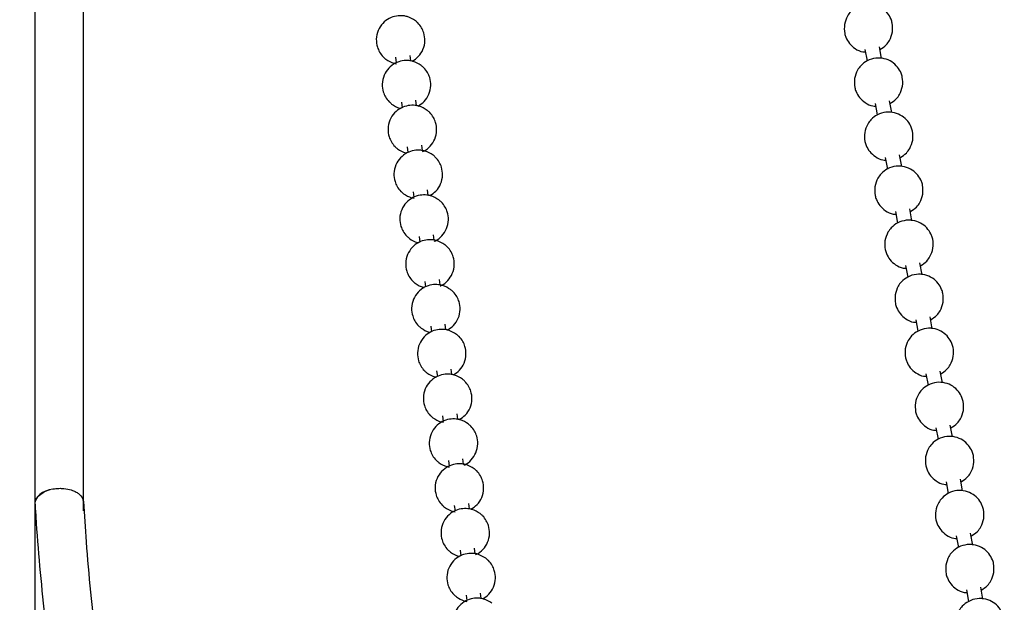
# Model space of a CAD drawing. Header units: millimetres. Extents: x 313 to 1951, y 543 to 2760.
# Tile 54 of 64: x 1662 to 1764, y 2303 to 2363. Entities that reach past the tile are written whole.
import ezdxf

# ---------------------------------------------------------------- set-up
doc = ezdxf.new("R2010")
doc.units = ezdxf.units.MM
doc.header["$LTSCALE"] = 10
doc.linetypes.add('PHANTOM', pattern=[12.7, 6.35, -1.27, 1.27, -1.27, 1.27, -1.27])

msp = doc.modelspace()

# ---------------------------------------------------------------- linework, layer by layer
at = {"color": 7, "linetype": 'Continuous', "lineweight": 25}
for p, q in [((1663.99, 2631.66), (1663.99, 2313.37)), ((1668.99, 2313.37), (1668.99, 2590.95)), ((1749.42, 2360.07), (1749.64, 2358.89)), ((1751.12, 2359.13), (1750.9, 2360.35)), ((1701.11, 2359.26), (1701.18, 2358.69)), ((1702.67, 2358.89), (1702.6, 2359.45)), ((1701.71, 2354.64), (1701.79, 2354.07)), ((1703.27, 2354.27), (1703.2, 2354.84)), ((1750.47, 2354.51), (1750.69, 2353.33)), ((1752.17, 2353.57), (1751.94, 2354.78)), ((1702.32, 2350.03), (1702.39, 2349.46)), ((1703.88, 2349.66), (1703.81, 2350.23)), ((1751.51, 2348.94), (1751.73, 2347.76)), ((1753.21, 2348.01), (1752.98, 2349.22)), ((1702.92, 2345.42), (1703, 2344.85)), ((1704.48, 2345.05), (1704.41, 2345.61)), ((1752.55, 2343.38), (1752.78, 2342.2)), ((1754.26, 2342.44), (1754.03, 2343.66)), ((1703.53, 2340.81), (1703.6, 2340.23)), ((1705.09, 2340.44), (1705.02, 2341)), ((1753.6, 2337.81), (1753.82, 2336.63)), ((1755.3, 2336.88), (1755.07, 2338.09)), ((1704.13, 2336.19), (1704.21, 2335.62)), ((1705.69, 2335.82), (1705.62, 2336.39)), ((1706.3, 2331.21), (1706.23, 2331.78)), ((1754.64, 2332.25), (1754.86, 2331.07)), ((1756.34, 2331.31), (1756.12, 2332.53)), ((1704.74, 2331.58), (1704.81, 2331.01)), ((1705.34, 2326.97), (1705.42, 2326.4)), ((1706.9, 2326.6), (1706.83, 2327.16)), ((1755.68, 2326.69), (1755.91, 2325.5)), ((1757.39, 2325.75), (1757.16, 2326.96)), ((1707.51, 2321.99), (1707.44, 2322.55)), ((1705.95, 2322.35), (1706.02, 2321.78)), ((1756.73, 2321.12), (1756.95, 2319.94)), ((1758.43, 2320.18), (1758.2, 2321.4)), ((1706.55, 2317.74), (1706.63, 2317.17)), ((1708.11, 2317.37), (1708.04, 2317.94)), ((1757.77, 2315.56), (1757.99, 2314.37)), ((1759.47, 2314.62), (1759.25, 2315.83)), ((1668.91, 2313.86), (1668.95, 2313.54)), ((1663.99, 2313.37), (1663.99, 2289.46)), ((1664, 2313.31), (1664, 2313.25)), ((1668.99, 2312.57), (1668.99, 2313.37)), ((1707.16, 2313.13), (1707.23, 2312.56)), ((1708.72, 2312.76), (1708.65, 2313.32)), ((1758.82, 2309.99), (1759.04, 2308.81)), ((1760.52, 2309.05), (1760.29, 2310.27)), ((1707.76, 2308.52), (1707.84, 2307.95)), ((1709.32, 2308.15), (1709.25, 2308.71)), ((1759.86, 2304.43), (1760.08, 2303.25)), ((1761.56, 2303.49), (1761.33, 2304.7)), ((1708.37, 2303.9), (1708.44, 2303.33)), ((1709.93, 2303.53), (1709.86, 2304.1))]:
    msp.add_line(p, q, dxfattribs=at)
at = {"color": 250, "linetype": 'PHANTOM', "lineweight": 18, "flags": 128}
msp.add_lwpolyline([(1664, 2313.25), (1664.02, 2313.5), (1664.33, 2314.06), (1664.97, 2314.52), (1665.85, 2314.82)], dxfattribs=at)
at = {"color": 7, "linetype": 'Continuous', "lineweight": 25}
msp.add_ellipse((1666.49, 2313.42), major_axis=(2.5, 0.09), ratio=0.582916, start_param=1.812544, end_param=3.121541, dxfattribs=at)
for points, knots in [([(1752.25, 2361.87), (1752.26, 2362.17), (1752.29, 2362.62), (1752.08, 2363.29), (1751.75, 2363.85), (1751.16, 2364.39), (1750.37, 2364.73), (1749.47, 2364.79), (1748.61, 2364.52), (1747.99, 2364.05), (1747.52, 2363.43), (1747.39, 2362.94), (1747.31, 2362.64)], [0, 0, 0, 0, 0.116766, 0.171276, 0.263775, 0.365044, 0.473522, 0.586275, 0.703373, 0.809175, 0.882027, 1, 1, 1, 1]), ([(1703.15, 2363.03), (1702.88, 2363.19), (1702.49, 2363.43), (1701.82, 2363.56), (1701.18, 2363.54), (1700.43, 2363.29), (1699.76, 2362.78), (1699.27, 2362.03), (1699.08, 2361.16), (1699.19, 2360.38), (1699.46, 2359.77), (1699.77, 2359.35), (1700.02, 2359.14), (1700.11, 2359.06)], [0, 0, 0, 0, 0.119423, 0.172466, 0.26263, 0.361362, 0.468243, 0.580455, 0.69827, 0.803283, 0.874468, 0.954709, 1, 1, 1, 1]), ([(1702.82, 2358.86), (1703.04, 2359), (1703.51, 2359.31), (1703.99, 2360.07), (1704.18, 2360.93), (1704.07, 2361.71), (1703.8, 2362.33), (1703.49, 2362.74), (1703.24, 2362.95), (1703.15, 2363.03)], [0, 0, 0, 0, 0.15977, 0.3370767, 0.523236, 0.6891673, 0.8016465, 0.9284362, 1, 1, 1, 1]), ([(1747.31, 2362.64), (1747.29, 2362.33), (1747.27, 2361.88), (1747.48, 2361.22), (1747.8, 2360.65), (1748.4, 2360.12), (1749, 2359.82), (1749.38, 2359.81), (1749.47, 2359.81)], [0, 0, 0, 0, 0.228808, 0.335623, 0.516878, 0.715318, 0.927885, 1, 1, 1, 1]), ([(1750.95, 2360.05), (1751.18, 2360.2), (1751.57, 2360.45), (1752.04, 2361.08), (1752.17, 2361.57), (1752.25, 2361.87)], [0, 0, 0, 0, 0.352082, 0.599442, 1, 1, 1, 1]), ([(1700.11, 2359.06), (1700.38, 2358.89), (1700.72, 2358.67), (1701.11, 2358.61), (1701.2, 2358.59)], [0, 0, 0, 0, 0.783828, 1, 1, 1, 1]), ([(1753.29, 2356.3), (1753.31, 2356.61), (1753.33, 2357.06), (1753.12, 2357.72), (1752.79, 2358.29), (1752.2, 2358.83), (1751.41, 2359.17), (1750.51, 2359.22), (1749.66, 2358.96), (1749.04, 2358.48), (1748.56, 2357.86), (1748.43, 2357.37), (1748.35, 2357.07)], [0, 0, 0, 0, 0.116766, 0.171276, 0.263775, 0.365044, 0.473522, 0.586275, 0.703373, 0.809175, 0.882027, 1, 1, 1, 1]), ([(1703.76, 2358.42), (1703.49, 2358.58), (1703.1, 2358.82), (1702.42, 2358.95), (1701.78, 2358.93), (1701.04, 2358.68), (1700.37, 2358.17), (1699.88, 2357.42), (1699.69, 2356.54), (1699.79, 2355.77), (1700.06, 2355.15), (1700.37, 2354.74), (1700.62, 2354.53), (1700.71, 2354.45)], [0, 0, 0, 0, 0.119423, 0.172466, 0.26263, 0.361362, 0.468243, 0.580455, 0.69827, 0.803283, 0.874468, 0.954709, 1, 1, 1, 1]), ([(1703.43, 2354.24), (1703.65, 2354.39), (1704.12, 2354.7), (1704.59, 2355.45), (1704.79, 2356.32), (1704.68, 2357.1), (1704.41, 2357.71), (1704.1, 2358.13), (1703.85, 2358.34), (1703.76, 2358.42)], [0, 0, 0, 0, 0.15977, 0.337077, 0.523236, 0.689167, 0.801647, 0.928436, 1, 1, 1, 1]), ([(1748.35, 2357.07), (1748.33, 2356.77), (1748.31, 2356.31), (1748.52, 2355.65), (1748.85, 2355.08), (1749.44, 2354.56), (1750.04, 2354.25), (1750.42, 2354.24), (1750.52, 2354.24)], [0, 0, 0, 0, 0.228808, 0.335623, 0.516878, 0.715318, 0.927885, 1, 1, 1, 1]), ([(1752, 2354.48), (1752.22, 2354.63), (1752.61, 2354.89), (1753.08, 2355.52), (1753.21, 2356), (1753.29, 2356.3)], [0, 0, 0, 0, 0.352082, 0.599442, 1, 1, 1, 1]), ([(1704.36, 2353.8), (1704.09, 2353.97), (1703.7, 2354.21), (1703.03, 2354.33), (1702.39, 2354.32), (1701.64, 2354.07), (1700.97, 2353.56), (1700.48, 2352.81), (1700.29, 2351.93), (1700.4, 2351.16), (1700.67, 2350.54), (1700.98, 2350.12), (1701.23, 2349.91), (1701.32, 2349.84)], [0, 0, 0, 0, 0.119423, 0.172466, 0.26263, 0.361362, 0.468243, 0.580455, 0.69827, 0.803283, 0.874468, 0.954709, 1, 1, 1, 1]), ([(1700.71, 2354.45), (1700.98, 2354.27), (1701.27, 2354.08), (1701.61, 2354.02), (1701.65, 2354.01)], [0, 0, 0, 0, 0.901532, 1, 1, 1, 1]), ([(1703.89, 2349.57), (1703.93, 2349.58), (1704.23, 2349.68), (1704.7, 2350.1), (1705.2, 2350.83), (1705.39, 2351.71), (1705.28, 2352.48), (1705.01, 2353.1), (1704.7, 2353.52), (1704.45, 2353.73), (1704.36, 2353.8)], [0, 0, 0, 0, 0.021607, 0.185349, 0.357258, 0.53775, 0.69863, 0.807685, 0.930615, 1, 1, 1, 1]), ([(1754.33, 2350.74), (1754.35, 2351.04), (1754.37, 2351.5), (1754.16, 2352.16), (1753.84, 2352.72), (1753.24, 2353.26), (1752.46, 2353.6), (1751.56, 2353.66), (1750.7, 2353.4), (1750.08, 2352.92), (1749.6, 2352.3), (1749.47, 2351.81), (1749.39, 2351.51)], [0, 0, 0, 0, 0.116766, 0.171276, 0.263775, 0.365044, 0.473522, 0.586275, 0.703373, 0.809175, 0.882027, 1, 1, 1, 1]), ([(1749.39, 2351.51), (1749.38, 2351.2), (1749.35, 2350.75), (1749.56, 2350.09), (1749.89, 2349.52), (1750.49, 2349), (1751.08, 2348.69), (1751.46, 2348.68), (1751.56, 2348.68)], [0, 0, 0, 0, 0.228808, 0.335623, 0.516878, 0.715318, 0.927885, 1, 1, 1, 1]), ([(1753.04, 2348.92), (1753.27, 2349.07), (1753.65, 2349.32), (1754.12, 2349.95), (1754.25, 2350.44), (1754.33, 2350.74)], [0, 0, 0, 0, 0.352082, 0.599442, 1, 1, 1, 1]), ([(1704.97, 2349.19), (1704.7, 2349.36), (1704.31, 2349.59), (1703.63, 2349.72), (1702.99, 2349.71), (1702.25, 2349.45), (1701.58, 2348.94), (1701.09, 2348.19), (1700.9, 2347.32), (1701, 2346.54), (1701.27, 2345.93), (1701.58, 2345.51), (1701.83, 2345.3), (1701.92, 2345.22)], [0, 0, 0, 0, 0.119423, 0.172466, 0.26263, 0.361362, 0.468243, 0.580455, 0.69827, 0.803283, 0.874468, 0.954709, 1, 1, 1, 1]), ([(1701.32, 2349.84), (1701.58, 2349.66), (1701.88, 2349.47), (1702.22, 2349.4), (1702.25, 2349.4)], [0, 0, 0, 0, 0.901532, 1, 1, 1, 1]), ([(1704.64, 2345.02), (1704.86, 2345.16), (1705.33, 2345.47), (1705.8, 2346.23), (1706, 2347.1), (1705.89, 2347.87), (1705.62, 2348.49), (1705.31, 2348.91), (1705.06, 2349.12), (1704.97, 2349.19)], [0, 0, 0, 0, 0.15977, 0.337077, 0.523236, 0.689167, 0.801647, 0.928436, 1, 1, 1, 1]), ([(1755.38, 2345.17), (1755.39, 2345.48), (1755.42, 2345.93), (1755.21, 2346.59), (1754.88, 2347.16), (1754.29, 2347.7), (1753.5, 2348.04), (1752.6, 2348.1), (1751.75, 2347.83), (1751.12, 2347.35), (1750.65, 2346.73), (1750.52, 2346.25), (1750.44, 2345.94)], [0, 0, 0, 0, 0.116766, 0.171276, 0.263775, 0.365044, 0.473522, 0.586275, 0.703373, 0.809175, 0.882027, 1, 1, 1, 1]), ([(1750.44, 2345.94), (1750.42, 2345.64), (1750.4, 2345.19), (1750.61, 2344.53), (1750.94, 2343.96), (1751.53, 2343.43), (1752.13, 2343.12), (1752.51, 2343.11), (1752.6, 2343.11)], [0, 0, 0, 0, 0.228808, 0.335623, 0.516878, 0.715318, 0.927885, 1, 1, 1, 1]), ([(1705.57, 2344.58), (1705.3, 2344.74), (1704.91, 2344.98), (1704.24, 2345.11), (1703.6, 2345.09), (1702.85, 2344.84), (1702.18, 2344.33), (1701.69, 2343.58), (1701.5, 2342.71), (1701.61, 2341.93), (1701.88, 2341.32), (1702.19, 2340.9), (1702.44, 2340.69), (1702.53, 2340.61)], [0, 0, 0, 0, 0.119423, 0.172466, 0.26263, 0.361362, 0.468243, 0.580455, 0.69827, 0.803283, 0.874468, 0.954709, 1, 1, 1, 1]), ([(1701.92, 2345.22), (1702.19, 2345.05), (1702.53, 2344.84), (1702.93, 2344.77), (1703.01, 2344.75)], [0, 0, 0, 0, 0.7838275, 1, 1, 1, 1]), ([(1754.08, 2343.36), (1754.31, 2343.51), (1754.7, 2343.76), (1755.17, 2344.39), (1755.3, 2344.87), (1755.38, 2345.17)], [0, 0, 0, 0, 0.352082, 0.599442, 1, 1, 1, 1]), ([(1705.1, 2340.34), (1705.14, 2340.35), (1705.44, 2340.45), (1705.91, 2340.88), (1706.41, 2341.61), (1706.6, 2342.49), (1706.49, 2343.26), (1706.22, 2343.88), (1705.91, 2344.29), (1705.66, 2344.5), (1705.57, 2344.58)], [0, 0, 0, 0, 0.021607, 0.185349, 0.357258, 0.53775, 0.69863, 0.807685, 0.930615, 1, 1, 1, 1]), ([(1756.42, 2339.61), (1756.44, 2339.92), (1756.46, 2340.37), (1756.25, 2341.03), (1755.92, 2341.59), (1755.33, 2342.13), (1754.54, 2342.48), (1753.65, 2342.53), (1752.79, 2342.27), (1752.17, 2341.79), (1751.69, 2341.17), (1751.56, 2340.68), (1751.48, 2340.38)], [0, 0, 0, 0, 0.116766, 0.171276, 0.263775, 0.365044, 0.473522, 0.586275, 0.703373, 0.809175, 0.882027, 1, 1, 1, 1]), ([(1706.18, 2339.97), (1705.91, 2340.13), (1705.52, 2340.37), (1704.84, 2340.5), (1704.2, 2340.48), (1703.46, 2340.23), (1702.79, 2339.72), (1702.3, 2338.97), (1702.11, 2338.09), (1702.21, 2337.32), (1702.48, 2336.7), (1702.79, 2336.29), (1703.04, 2336.08), (1703.13, 2336)], [0, 0, 0, 0, 0.119423, 0.172466, 0.26263, 0.361362, 0.468243, 0.580455, 0.69827, 0.803283, 0.874468, 0.954709, 1, 1, 1, 1]), ([(1702.53, 2340.61), (1702.79, 2340.44), (1703.09, 2340.24), (1703.43, 2340.18), (1703.46, 2340.17)], [0, 0, 0, 0, 0.901532, 1, 1, 1, 1]), ([(1705.71, 2335.73), (1705.74, 2335.74), (1706.04, 2335.84), (1706.52, 2336.26), (1707.01, 2336.99), (1707.2, 2337.87), (1707.1, 2338.65), (1706.83, 2339.26), (1706.52, 2339.68), (1706.27, 2339.89), (1706.18, 2339.97)], [0, 0, 0, 0, 0.021607, 0.185349, 0.357258, 0.53775, 0.69863, 0.807685, 0.930615, 1, 1, 1, 1]), ([(1751.48, 2340.38), (1751.47, 2340.07), (1751.44, 2339.62), (1751.65, 2338.96), (1751.98, 2338.39), (1752.57, 2337.87), (1753.17, 2337.56), (1753.55, 2337.55), (1753.65, 2337.55)], [0, 0, 0, 0, 0.228808, 0.335623, 0.516878, 0.715318, 0.927885, 1, 1, 1, 1]), ([(1755.13, 2337.79), (1755.36, 2337.94), (1755.74, 2338.2), (1756.21, 2338.82), (1756.34, 2339.31), (1756.42, 2339.61)], [0, 0, 0, 0, 0.352082, 0.599442, 1, 1, 1, 1]), ([(1757.47, 2334.04), (1757.48, 2334.35), (1757.51, 2334.8), (1757.29, 2335.46), (1756.97, 2336.03), (1756.37, 2336.57), (1755.59, 2336.91), (1754.69, 2336.97), (1753.83, 2336.7), (1753.21, 2336.23), (1752.74, 2335.6), (1752.61, 2335.12), (1752.53, 2334.82)], [0, 0, 0, 0, 0.116766, 0.171276, 0.263775, 0.365044, 0.473522, 0.586275, 0.703373, 0.809175, 0.882027, 1, 1, 1, 1]), ([(1706.78, 2335.35), (1706.51, 2335.52), (1706.12, 2335.76), (1705.45, 2335.88), (1704.81, 2335.87), (1704.06, 2335.62), (1703.39, 2335.11), (1702.9, 2334.35), (1702.71, 2333.48), (1702.82, 2332.71), (1703.09, 2332.09), (1703.4, 2331.67), (1703.65, 2331.46), (1703.74, 2331.39)], [0, 0, 0, 0, 0.119423, 0.172466, 0.26263, 0.361362, 0.468243, 0.580455, 0.69827, 0.803283, 0.874468, 0.954709, 1, 1, 1, 1]), ([(1703.13, 2336), (1703.4, 2335.82), (1703.69, 2335.63), (1704.03, 2335.57), (1704.07, 2335.56)], [0, 0, 0, 0, 0.901532, 1, 1, 1, 1]), ([(1706.45, 2331.18), (1706.67, 2331.33), (1707.14, 2331.63), (1707.62, 2332.39), (1707.81, 2333.26), (1707.7, 2334.03), (1707.43, 2334.65), (1707.12, 2335.07), (1706.87, 2335.28), (1706.78, 2335.35)], [0, 0, 0, 0, 0.15977, 0.337077, 0.523236, 0.689167, 0.801647, 0.928436, 1, 1, 1, 1]), ([(1752.53, 2334.82), (1752.51, 2334.51), (1752.49, 2334.06), (1752.7, 2333.4), (1753.02, 2332.83), (1753.62, 2332.3), (1754.21, 2331.99), (1754.59, 2331.98), (1754.69, 2331.98)], [0, 0, 0, 0, 0.228808, 0.335623, 0.516878, 0.715318, 0.927885, 1, 1, 1, 1]), ([(1643.3, 2334), (1643.47, 2330.95), (1643.82, 2324.68), (1644.62, 2315.34), (1645.61, 2305.95), (1646.82, 2296.71), (1648.23, 2287.61), (1649.84, 2278.67), (1651.65, 2269.88), (1653.67, 2261.25), (1655.89, 2252.79), (1658.31, 2244.51), (1660.93, 2236.39), (1663.75, 2228.46), (1666.77, 2220.71), (1669.99, 2213.15), (1673.41, 2205.79), (1677.02, 2198.62), (1680.83, 2191.65), (1684.83, 2184.89), (1689.03, 2178.34), (1693.42, 2172.01), (1697.99, 2165.89), (1702.78, 2160.01), (1706.28, 2155.91), (1708.25, 2153.84), (1708.5, 2153.57)], [0, 0, 0, 0, 0.040634, 0.083635, 0.126657, 0.169701, 0.212765, 0.255852, 0.298961, 0.342094, 0.385252, 0.428436, 0.471649, 0.514893, 0.55817, 0.601484, 0.644838, 0.688234, 0.731678, 0.775173, 0.818725, 0.862338, 0.906017, 0.94977, 0.9936, 1, 1, 1, 1]), ([(1712.19, 2156.98), (1711.17, 2158.08), (1708.4, 2161.07), (1704.1, 2166.25), (1699.26, 2172.48), (1694.61, 2179), (1690.16, 2185.78), (1685.91, 2192.83), (1681.87, 2200.14), (1678.03, 2207.7), (1674.41, 2215.51), (1671, 2223.57), (1667.82, 2231.87), (1664.85, 2240.41), (1662.12, 2249.17), (1659.61, 2258.16), (1657.34, 2267.37), (1655.3, 2276.78), (1653.5, 2286.41), (1651.93, 2296.23), (1650.61, 2306.24), (1649.53, 2316.44), (1648.75, 2325.76), (1648.44, 2331.76), (1648.31, 2334.23)], [0, 0, 0, 0, 0.02707, 0.073405, 0.119842, 0.166376, 0.212998, 0.259702, 0.306483, 0.353333, 0.400247, 0.44722, 0.494247, 0.541324, 0.588446, 0.63561, 0.682813, 0.730052, 0.777325, 0.824631, 0.871968, 0.919335, 0.966733, 1, 1, 1, 1]), ([(1756.17, 2332.23), (1756.4, 2332.38), (1756.79, 2332.63), (1757.25, 2333.26), (1757.38, 2333.74), (1757.47, 2334.04)], [0, 0, 0, 0, 0.352082, 0.599442, 1, 1, 1, 1]), ([(1707.39, 2330.74), (1707.12, 2330.91), (1706.73, 2331.14), (1706.05, 2331.27), (1705.41, 2331.25), (1704.67, 2331), (1704, 2330.49), (1703.51, 2329.74), (1703.32, 2328.87), (1703.42, 2328.09), (1703.69, 2327.48), (1704, 2327.06), (1704.25, 2326.85), (1704.34, 2326.77)], [0, 0, 0, 0, 0.119423, 0.172466, 0.26263, 0.361362, 0.468243, 0.580455, 0.69827, 0.803283, 0.874468, 0.954709, 1, 1, 1, 1]), ([(1703.74, 2331.39), (1704, 2331.21), (1704.3, 2331.02), (1704.64, 2330.95), (1704.67, 2330.95)], [0, 0, 0, 0, 0.901532, 1, 1, 1, 1]), ([(1707.06, 2326.57), (1707.28, 2326.71), (1707.75, 2327.02), (1708.22, 2327.78), (1708.41, 2328.65), (1708.31, 2329.42), (1708.04, 2330.04), (1707.73, 2330.45), (1707.48, 2330.66), (1707.39, 2330.74)], [0, 0, 0, 0, 0.15977, 0.337077, 0.523236, 0.689167, 0.801647, 0.928436, 1, 1, 1, 1]), ([(1758.51, 2328.48), (1758.53, 2328.79), (1758.55, 2329.24), (1758.34, 2329.9), (1758.01, 2330.47), (1757.42, 2331), (1756.63, 2331.35), (1755.73, 2331.4), (1754.88, 2331.14), (1754.26, 2330.66), (1753.78, 2330.04), (1753.65, 2329.55), (1753.57, 2329.25)], [0, 0, 0, 0, 0.116766, 0.171276, 0.263775, 0.365044, 0.473522, 0.586275, 0.703373, 0.809175, 0.882027, 1, 1, 1, 1]), ([(1753.57, 2329.25), (1753.55, 2328.94), (1753.53, 2328.49), (1753.74, 2327.83), (1754.07, 2327.26), (1754.66, 2326.74), (1755.26, 2326.43), (1755.64, 2326.42), (1755.74, 2326.42)], [0, 0, 0, 0, 0.228808, 0.335623, 0.516878, 0.715318, 0.927885, 1, 1, 1, 1]), ([(1757.22, 2326.66), (1757.44, 2326.81), (1757.83, 2327.07), (1758.3, 2327.69), (1758.43, 2328.18), (1758.51, 2328.48)], [0, 0, 0, 0, 0.352082, 0.599442, 1, 1, 1, 1]), ([(1707.99, 2326.13), (1707.72, 2326.29), (1707.33, 2326.53), (1706.66, 2326.66), (1706.02, 2326.64), (1705.27, 2326.39), (1704.6, 2325.88), (1704.11, 2325.13), (1703.92, 2324.26), (1704.03, 2323.48), (1704.3, 2322.86), (1704.61, 2322.45), (1704.86, 2322.24), (1704.95, 2322.16)], [0, 0, 0, 0, 0.119423, 0.172466, 0.26263, 0.361362, 0.468243, 0.580455, 0.69827, 0.803283, 0.874468, 0.954709, 1, 1, 1, 1]), ([(1704.34, 2326.77), (1704.61, 2326.6), (1704.9, 2326.4), (1705.24, 2326.34), (1705.28, 2326.33)], [0, 0, 0, 0, 0.901532, 1, 1, 1, 1]), ([(1707.66, 2321.96), (1707.88, 2322.1), (1708.35, 2322.41), (1708.83, 2323.16), (1709.02, 2324.03), (1708.91, 2324.81), (1708.64, 2325.42), (1708.33, 2325.84), (1708.08, 2326.05), (1707.99, 2326.13)], [0, 0, 0, 0, 0.15977, 0.337077, 0.523236, 0.689167, 0.801647, 0.928436, 1, 1, 1, 1]), ([(1759.55, 2322.91), (1759.57, 2323.22), (1759.59, 2323.67), (1759.38, 2324.33), (1759.05, 2324.9), (1758.46, 2325.44), (1757.68, 2325.78), (1756.78, 2325.84), (1755.92, 2325.57), (1755.3, 2325.1), (1754.82, 2324.47), (1754.69, 2323.99), (1754.61, 2323.69)], [0, 0, 0, 0, 0.116766, 0.171276, 0.263775, 0.365044, 0.473522, 0.586275, 0.703373, 0.809175, 0.882027, 1, 1, 1, 1]), ([(1754.61, 2323.69), (1754.6, 2323.38), (1754.57, 2322.93), (1754.78, 2322.27), (1755.11, 2321.7), (1755.71, 2321.17), (1756.3, 2320.86), (1756.68, 2320.86), (1756.78, 2320.85)], [0, 0, 0, 0, 0.228808, 0.335623, 0.516878, 0.715318, 0.927885, 1, 1, 1, 1]), ([(1758.26, 2321.1), (1758.49, 2321.25), (1758.87, 2321.5), (1759.34, 2322.13), (1759.47, 2322.61), (1759.55, 2322.91)], [0, 0, 0, 0, 0.352082, 0.599442, 1, 1, 1, 1]), ([(1708.6, 2321.52), (1708.33, 2321.68), (1707.94, 2321.92), (1707.26, 2322.04), (1706.62, 2322.03), (1705.88, 2321.78), (1705.21, 2321.27), (1704.72, 2320.52), (1704.53, 2319.64), (1704.63, 2318.87), (1704.9, 2318.25), (1705.21, 2317.83), (1705.46, 2317.62), (1705.55, 2317.55)], [0, 0, 0, 0, 0.119423, 0.172466, 0.26263, 0.361362, 0.468243, 0.580455, 0.69827, 0.803283, 0.874468, 0.954709, 1, 1, 1, 1]), ([(1704.95, 2322.16), (1705.22, 2321.99), (1705.56, 2321.77), (1705.95, 2321.71), (1706.04, 2321.69)], [0, 0, 0, 0, 0.783828, 1, 1, 1, 1]), ([(1708.13, 2317.28), (1708.16, 2317.29), (1708.46, 2317.39), (1708.94, 2317.81), (1709.43, 2318.54), (1709.62, 2319.42), (1709.52, 2320.2), (1709.25, 2320.81), (1708.94, 2321.23), (1708.69, 2321.44), (1708.6, 2321.52)], [0, 0, 0, 0, 0.021607, 0.185349, 0.357258, 0.53775, 0.69863, 0.807685, 0.930615, 1, 1, 1, 1]), ([(1760.6, 2317.35), (1760.61, 2317.66), (1760.64, 2318.11), (1760.43, 2318.77), (1760.1, 2319.34), (1759.51, 2319.88), (1758.72, 2320.22), (1757.82, 2320.27), (1756.96, 2320.01), (1756.34, 2319.53), (1755.87, 2318.91), (1755.74, 2318.42), (1755.66, 2318.12)], [0, 0, 0, 0, 0.116766, 0.171276, 0.263775, 0.365044, 0.473522, 0.586275, 0.703373, 0.809175, 0.882027, 1, 1, 1, 1]), ([(1709.2, 2316.9), (1708.93, 2317.07), (1708.54, 2317.31), (1707.87, 2317.43), (1707.23, 2317.42), (1706.48, 2317.16), (1705.81, 2316.65), (1705.32, 2315.9), (1705.13, 2315.03), (1705.24, 2314.26), (1705.51, 2313.64), (1705.82, 2313.22), (1706.07, 2313.01), (1706.16, 2312.94)], [0, 0, 0, 0, 0.119423, 0.172466, 0.26263, 0.361362, 0.468243, 0.580455, 0.69827, 0.803283, 0.874468, 0.954709, 1, 1, 1, 1]), ([(1705.55, 2317.55), (1705.82, 2317.38), (1706.16, 2317.16), (1706.56, 2317.09), (1706.64, 2317.08)], [0, 0, 0, 0, 0.783828, 1, 1, 1, 1]), ([(1755.66, 2318.12), (1755.64, 2317.81), (1755.62, 2317.36), (1755.83, 2316.7), (1756.15, 2316.13), (1756.75, 2315.61), (1757.35, 2315.3), (1757.73, 2315.29), (1757.82, 2315.29)], [0, 0, 0, 0, 0.228808, 0.335623, 0.516878, 0.715318, 0.927885, 1, 1, 1, 1]), ([(1708.87, 2312.73), (1709.09, 2312.88), (1709.56, 2313.18), (1710.04, 2313.94), (1710.23, 2314.81), (1710.12, 2315.58), (1709.85, 2316.2), (1709.54, 2316.62), (1709.29, 2316.83), (1709.2, 2316.9)], [0, 0, 0, 0, 0.15977, 0.337077, 0.523236, 0.689167, 0.801647, 0.928436, 1, 1, 1, 1]), ([(1759.3, 2315.53), (1759.53, 2315.68), (1759.92, 2315.94), (1760.39, 2316.57), (1760.52, 2317.05), (1760.6, 2317.35)], [0, 0, 0, 0, 0.352082, 0.599442, 1, 1, 1, 1]), ([(1665.85, 2314.82), (1666.05, 2314.85), (1666.42, 2314.9), (1667.08, 2314.87), (1667.67, 2314.76), (1668.16, 2314.56), (1668.62, 2314.29), (1668.79, 2314.03), (1668.91, 2313.86)], [0, 0, 0, 0, 0.155124, 0.290343, 0.500229, 0.630588, 0.757519, 1, 1, 1, 1]), ([(1761.64, 2311.79), (1761.66, 2312.09), (1761.68, 2312.54), (1761.47, 2313.2), (1761.14, 2313.77), (1760.55, 2314.31), (1759.76, 2314.65), (1758.86, 2314.71), (1758.01, 2314.44), (1757.39, 2313.97), (1756.91, 2313.34), (1756.78, 2312.86), (1756.7, 2312.56)], [0, 0, 0, 0, 0.116766, 0.171276, 0.263775, 0.365044, 0.473522, 0.586275, 0.703373, 0.809175, 0.882027, 1, 1, 1, 1]), ([(1726.98, 2148.81), (1726.88, 2148.95), (1724.81, 2151.8), (1721.03, 2157.5), (1715.65, 2165.94), (1710.56, 2174.55), (1705.74, 2183.32), (1701.19, 2192.24), (1696.92, 2201.32), (1692.93, 2210.53), (1689.23, 2219.88), (1685.81, 2229.37), (1682.69, 2238.99), (1679.86, 2248.72), (1677.33, 2258.58), (1675.1, 2268.54), (1673.18, 2278.61), (1671.56, 2288.78), (1670.26, 2299.04), (1669.42, 2307.3), (1669.11, 2312.16), (1669.03, 2313.55)], [0, 0, 0, 0, 0.0029118, 0.0595891, 0.1163425, 0.1731729, 0.2300807, 0.2870665, 0.3441304, 0.4012725, 0.4584927, 0.5157907, 0.5731661, 0.6306185, 0.688147, 0.745751, 0.8034296, 0.8611817, 0.9190063, 0.9769022, 1, 1, 1, 1]), ([(1664.01, 2313.25), (1664.02, 2313.03), (1664.22, 2309.41), (1664.89, 2302.43), (1666.03, 2292.32), (1667.5, 2282.28), (1669.25, 2272.31), (1671.31, 2262.41), (1673.67, 2252.59), (1676.32, 2242.86), (1679.27, 2233.21), (1682.51, 2223.67), (1686.05, 2214.22), (1689.88, 2204.89), (1694.01, 2195.67), (1698.43, 2186.57), (1703.14, 2177.59), (1708.13, 2168.75), (1713.42, 2160.06), (1718.97, 2151.49), (1722.91, 2145.92), (1724.87, 2143.13)], [0, 0, 0, 0, 0.0035532, 0.0583465, 0.1131992, 0.1681129, 0.223089, 0.278129, 0.3332344, 0.3884067, 0.4436473, 0.4989575, 0.5543386, 0.6097917, 0.6653179, 0.720918, 0.776593, 0.8323432, 0.8881693, 0.9440716, 1, 1, 1, 1]), ([(1709.81, 2312.29), (1709.54, 2312.45), (1709.15, 2312.69), (1708.47, 2312.82), (1707.83, 2312.8), (1707.09, 2312.55), (1706.42, 2312.04), (1705.93, 2311.29), (1705.74, 2310.42), (1705.84, 2309.64), (1706.11, 2309.03), (1706.42, 2308.61), (1706.67, 2308.4), (1706.76, 2308.32)], [0, 0, 0, 0, 0.119423, 0.172466, 0.26263, 0.361362, 0.468243, 0.580455, 0.69827, 0.803283, 0.874468, 0.954709, 1, 1, 1, 1]), ([(1706.16, 2312.94), (1706.43, 2312.76), (1706.77, 2312.55), (1707.16, 2312.48), (1707.25, 2312.47)], [0, 0, 0, 0, 0.783828, 1, 1, 1, 1]), ([(1756.7, 2312.56), (1756.68, 2312.25), (1756.66, 2311.8), (1756.87, 2311.14), (1757.2, 2310.57), (1757.79, 2310.04), (1758.39, 2309.74), (1758.77, 2309.73), (1758.87, 2309.72)], [0, 0, 0, 0, 0.228808, 0.335623, 0.516878, 0.715318, 0.927885, 1, 1, 1, 1]), ([(1709.34, 2308.05), (1709.37, 2308.07), (1709.67, 2308.16), (1710.15, 2308.59), (1710.64, 2309.32), (1710.83, 2310.2), (1710.73, 2310.97), (1710.46, 2311.59), (1710.15, 2312), (1709.9, 2312.21), (1709.81, 2312.29)], [0, 0, 0, 0, 0.021607, 0.185349, 0.357258, 0.53775, 0.69863, 0.807685, 0.930615, 1, 1, 1, 1]), ([(1760.35, 2309.97), (1760.57, 2310.12), (1760.96, 2310.37), (1761.43, 2311), (1761.56, 2311.49), (1761.64, 2311.79)], [0, 0, 0, 0, 0.352082, 0.599442, 1, 1, 1, 1]), ([(1706.76, 2308.32), (1707.03, 2308.15), (1707.32, 2307.95), (1707.66, 2307.89), (1707.7, 2307.88)], [0, 0, 0, 0, 0.901532, 1, 1, 1, 1]), ([(1762.68, 2306.22), (1762.7, 2306.53), (1762.72, 2306.98), (1762.51, 2307.64), (1762.19, 2308.21), (1761.59, 2308.75), (1760.81, 2309.09), (1759.91, 2309.14), (1759.05, 2308.88), (1758.43, 2308.4), (1757.95, 2307.78), (1757.82, 2307.29), (1757.74, 2306.99)], [0, 0, 0, 0, 0.116766, 0.171276, 0.263775, 0.365044, 0.473522, 0.586275, 0.703373, 0.809175, 0.882027, 1, 1, 1, 1]), ([(1710.41, 2307.68), (1710.14, 2307.84), (1709.75, 2308.08), (1709.08, 2308.21), (1708.44, 2308.19), (1707.69, 2307.94), (1707.02, 2307.43), (1706.53, 2306.68), (1706.34, 2305.8), (1706.45, 2305.03), (1706.72, 2304.41), (1707.03, 2304), (1707.28, 2303.79), (1707.37, 2303.71)], [0, 0, 0, 0, 0.119423, 0.172466, 0.26263, 0.361362, 0.468243, 0.580455, 0.69827, 0.803283, 0.874468, 0.954709, 1, 1, 1, 1]), ([(1710.08, 2303.5), (1710.3, 2303.65), (1710.77, 2303.96), (1711.25, 2304.71), (1711.44, 2305.58), (1711.33, 2306.36), (1711.06, 2306.97), (1710.75, 2307.39), (1710.5, 2307.6), (1710.41, 2307.68)], [0, 0, 0, 0, 0.15977, 0.337077, 0.523236, 0.689167, 0.801647, 0.928436, 1, 1, 1, 1]), ([(1757.74, 2306.99), (1757.73, 2306.69), (1757.7, 2306.23), (1757.92, 2305.57), (1758.24, 2305), (1758.84, 2304.48), (1759.43, 2304.17), (1759.81, 2304.16), (1759.91, 2304.16)], [0, 0, 0, 0, 0.228808, 0.335623, 0.516878, 0.715318, 0.927885, 1, 1, 1, 1]), ([(1761.39, 2304.4), (1761.62, 2304.55), (1762, 2304.81), (1762.47, 2305.44), (1762.6, 2305.92), (1762.68, 2306.22)], [0, 0, 0, 0, 0.352082, 0.599442, 1, 1, 1, 1]), ([(1711.02, 2303.06), (1710.75, 2303.23), (1710.36, 2303.47), (1709.68, 2303.59), (1709.04, 2303.58), (1708.3, 2303.33), (1707.63, 2302.82), (1707.14, 2302.06), (1706.95, 2301.19), (1707.05, 2300.42), (1707.32, 2299.8), (1707.63, 2299.38), (1707.88, 2299.17), (1707.97, 2299.1)], [0, 0, 0, 0, 0.119423, 0.172466, 0.26263, 0.361362, 0.468243, 0.580455, 0.69827, 0.803283, 0.874468, 0.954709, 1, 1, 1, 1]), ([(1707.37, 2303.71), (1707.64, 2303.54), (1707.98, 2303.32), (1708.37, 2303.25), (1708.46, 2303.24)], [0, 0, 0, 0, 0.783828, 1, 1, 1, 1]), ([(1763.73, 2300.66), (1763.74, 2300.96), (1763.77, 2301.41), (1763.56, 2302.08), (1763.23, 2302.64), (1762.64, 2303.18), (1761.85, 2303.52), (1760.95, 2303.58), (1760.1, 2303.31), (1759.47, 2302.84), (1759, 2302.22), (1758.87, 2301.73), (1758.79, 2301.43)], [0, 0, 0, 0, 0.116766, 0.171276, 0.263775, 0.365044, 0.473522, 0.586275, 0.703373, 0.809175, 0.882027, 1, 1, 1, 1])]:
    msp.add_open_spline(points, degree=3, knots=knots, dxfattribs=at)

doc.saveas('drawing.dxf')
